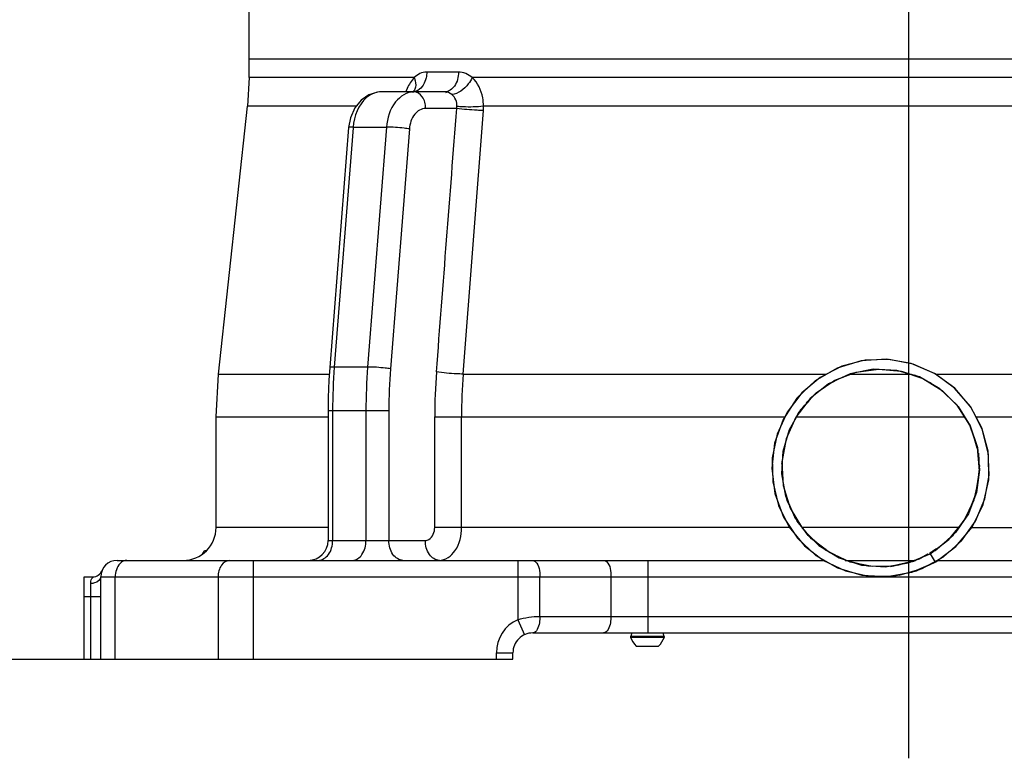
# Model space of a CAD drawing. Header units: millimetres. Extents: x 0 to 11890, y 0 to 8410.
# Tile 3 of 103: x 3785 to 4084, y 5248 to 5472. Entities that reach past the tile are written whole.
import ezdxf

# ---------------------------------------------------------------- set-up
doc = ezdxf.new("R2010")
doc.units = ezdxf.units.MM
doc.header["$LTSCALE"] = 653.95
doc.linetypes.add('CENTER', pattern=[0.6, 0.375, -0.075, 0.075, -0.075])
doc.layers.get('0').update_dxf_attribs({"linetype": 'CONTINUOUS'})
for name, color, linetype in [('304103000004_DXF_AXIS', 7, 'CONTINUOUS'), ('304103000004DXF_CONTINUOUS_LINE', 7, 'CONTINUOUS'), ('304103000005DXF_CONTINUOUS_LINE', 7, 'CONTINUOUS'), ('304199000001DXF_CONTINUOUS_LINE', 7, 'CONTINUOUS'), ('501024000001DXF_CONTINUOUS_LINE', 7, 'CONTINUOUS'), ('604006000006DXF_CONTINUOUS_LINE', 7, 'CONTINUOUS'), ('运动范围_DXF_DIMENSION', 7, 'CONTINUOUS')]:
    doc.layers.add(name, color=color, linetype=linetype)
doc.styles.get("Standard").update_dxf_attribs({"font": 'txt', "width": 0.7})
doc.dimstyles.new('DIMSTYLE_4', dxfattribs={"dimtxt": 100, "dimasz": 60, "dimexe": 2, "dimexo": 0.2, "dimgap": 2.5, "dimtad": 1, "dimdsep": 46, "dimtxsty": 'Standard', "dimblk": '_FILLED', "dimblk1": '_FILLED', "dimblk2": '_FILLED', "dimcen": 0.09, "dimclrt": 5, "dimazin": 2, "dimtp": 0.01, "dimtm": 0.01, "dimtfac": 1, "dimtofl": 0, "dimtmove": 0, "dimatfit": 3, "dimldrblk": '_FILLED', "dimfxl": 0, "dimtolj": 1, "dimarcsym": 0})

# ---------------------------------------------------------------- blocks, each defined once
blk = doc.blocks.new('_FILLED')
at = {"color": 0, "linetype": 'ByBlock'}
blk.add_solid([(0, 0), (-1, 0.1167), (-1, -0.1167)], dxfattribs=at)
blk = doc.blocks.new('*D22')
at = {"layer": '运动范围_DXF_DIMENSION', "color": 2, "linetype": 'Continuous', "transparency": 16777216}
for p, q in [((3977.19, 7143.43), (3508.52, 7143.43)), ((3528.52, 7143.43), (3528.52, 6210.83)), ((3528.52, 5278.23), (3528.52, 6210.83)), ((3854.11, 5278.23), (3508.52, 5278.23))]:
    blk.add_line(p, q, dxfattribs=at)
at = {"layer": '运动范围_DXF_DIMENSION', "color": 2, "linetype": 'Continuous', "transparency": 16777216, "xscale": 60, "yscale": 60, "zscale": 60}
for p, rotation in [((3528.52, 7143.43), 90), ((3528.52, 5278.23), 270)]:
    blk.add_blockref('_FILLED', p, dxfattribs=dict(at, rotation=rotation))

msp = doc.modelspace()

# ---------------------------------------------------------------- linework, layer by layer
at = {"layer": '304103000004_DXF_AXIS', "color": 7, "linetype": 'CENTER'}
msp.add_line((4054.894, 5490.233), (4054.894, 5248.233), dxfattribs=at)
at = {"layer": '304103000004DXF_CONTINUOUS_LINE', "color": 7, "linetype": 'Continuous'}
for p, q in [((3854.894, 5460.233), (4254.894, 5460.233)), ((3854.894, 5454.568), (3854.894, 5460.233)), ((3854.894, 5454.568), (3854.425, 5445.924)), ((3914.264, 5450.233), (3894.977, 5450.233)), ((3845.597, 5364.698), (3854.425, 5445.924)), ((3885.633, 5442.395), (3885.077, 5439.398)), ((3885.077, 5439.398), (3879.361, 5366.678)), ((3844.894, 5351.731), (3845.597, 5364.698)), ((3844.894, 5318.233), (3844.894, 5351.731)), ((3878.848, 5353.587), (3878.848, 5314.233)), ((3841.394, 5311.233), (3841.862, 5311.233)), ((3814.894, 5308.233), (4028.962, 5308.233)), ((4035.672, 5308.233), (4056.997, 5308.233)), ((4063.839, 5308.233), (4294.894, 5308.233)), ((3804.894, 5303.233), (3807.478, 5303.233)), ((3804.894, 5278.233), (3804.894, 5303.233)), ((3809.894, 5278.233), (3809.894, 5303.233)), ((3940.895, 5286.233), (4168.893, 5286.233)), ((3934.894, 5278.233), (3934.894, 5280.233)), ((3804.894, 5278.233), (3934.894, 5278.233))]:
    msp.add_line(p, q, dxfattribs=at)
at = {"layer": '304103000004DXF_CONTINUOUS_LINE', "color": 9, "linetype": 'Continuous'}
for p, q in [((3918.36, 5456.233), (3908.749, 5456.233)), ((3904.947, 5454.568), (3854.894, 5454.568)), ((4187.241, 5454.568), (3922.547, 5454.568)), ((3887.389, 5445.924), (3854.425, 5445.924)), ((3917.862, 5445.233), (3908.418, 5445.233)), ((3919.792, 5364.698), (3925.938, 5444.585)), ((4183.808, 5445.925), (3925.98, 5445.926)), ((3886.42, 5439.293), (3880.728, 5366.839)), ((3886.441, 5439.558), (3886.42, 5439.293)), ((3886.441, 5439.558), (3896.557, 5439.558)), ((3896.557, 5439.558), (3890.838, 5366.839)), ((3903.496, 5439.006), (3897.78, 5366.287)), ((3890.838, 5366.839), (3880.728, 5366.839)), ((3845.597, 5364.698), (3879.228, 5364.698)), ((3919.792, 5364.698), (4029.73, 5364.698)), ((4036.978, 5364.698), (4055.797, 5364.698)), ((4063.013, 5364.698), (4189.996, 5364.698)), ((3844.894, 5351.731), (3878.848, 5351.731)), ((3897.283, 5353.587), (3878.848, 5353.587)), ((3880.209, 5353.587), (3880.209, 5314.233)), ((3890.319, 5353.587), (3890.319, 5314.233)), ((3897.283, 5353.587), (3897.283, 5314.233)), ((3911.175, 5351.731), (4017.326, 5351.731)), ((3911.175, 5318.233), (3911.175, 5351.731)), ((3919.292, 5318.233), (3919.292, 5351.731)), ((4020.726, 5351.731), (4072.061, 5351.731)), ((4075.43, 5351.731), (4198.612, 5351.731)), ((3878.848, 5318.233), (3844.894, 5318.233)), ((4018.758, 5318.233), (3911.175, 5318.233)), ((4070.42, 5318.233), (4022.452, 5318.233)), ((4074.037, 5318.233), (4198.612, 5318.233)), ((3878.848, 5314.233), (3908.337, 5314.233)), ((3856.107, 5308.233), (3856.107, 5278.233)), ((3936.353, 5308.233), (3936.353, 5290.252)), ((3975.796, 5308.233), (3975.796, 5286.233)), ((3809.894, 5303.233), (4173.435, 5303.233)), ((3814.287, 5278.233), (3814.287, 5303.233)), ((3845.501, 5303.233), (3845.501, 5278.233)), ((3943.061, 5291.233), (3943.061, 5303.233)), ((3964.615, 5303.233), (3964.615, 5291.233)), ((3806.894, 5278.233), (3806.894, 5301.233)), ((3804.894, 5297.233), (3809.894, 5297.233)), ((3943.061, 5291.233), (4166.727, 5291.233)), ((3936.353, 5290.252), (3938.417, 5285.698)), ((3929.894, 5280.233), (3934.894, 5280.233)), ((3929.894, 5278.233), (3929.894, 5280.233))]:
    msp.add_line(p, q, dxfattribs=at)
at = {"layer": '304103000004DXF_CONTINUOUS_LINE', "color": 7, "linetype": 'Continuous'}
for points in [[(3894.977, 5450.233), (3893.813, 5450.152), (3891.223, 5449.367), (3888.869, 5447.754), (3886.941, 5445.37), (3885.633, 5442.395)], [(3904.68, 5450.296), (3904.663, 5450.288), (3904.425, 5450.235)], [(3879.361, 5366.678), (3879.102, 5362.809), (3878.896, 5357.584), (3878.848, 5353.587)]]:
    msp.add_lwpolyline(points, dxfattribs=at)
at = {"layer": '304103000004DXF_CONTINUOUS_LINE', "color": 9, "linetype": 'Continuous'}
msp.add_lwpolyline([(3917.862, 5445.233), (3917.906, 5445.539), (3917.933, 5445.842)], dxfattribs=at)
for centre, radius, start, end in [((3919.132, 5444.199), 17.753, 158.144, 160.03956), ((3918.263, 5444.544), 16.817, 157.25309, 158.13479), ((3917.741, 5444.763), 16.251, 156.40872, 157.25287), ((3904.364, 5453.381), 3.148, 270.13511, 273.14871), ((3904.359, 5453.453), 3.22, 273.15975, 278.85019), ((3911.293, 5445.715), 14.689, 355.58929, 0.82571), ((4049.284, 5353.594), 169.075, 175.50722, 180.00255), ((4059.609, 5353.594), 169.29, 175.51292, 180.00257), ((4059.415, 5353.594), 162.132, 175.51001, 180.00252), ((4088.297, 5351.738), 177.121, 175.59364, 180.00236), ((4087.663, 5351.738), 168.37, 175.58532, 180.0024), ((3940.894, 5280.233), 11, 114.3821, 180)]:
    msp.add_arc(centre, radius, start, end, dxfattribs=at)
at = {"layer": '304103000004DXF_CONTINUOUS_LINE', "color": 7, "linetype": 'Continuous'}
for centre, radius, start, end in [((3834.894, 5318.233), 10, 270, 360), ((3872.848, 5314.233), 6, 270.00087, 360), ((3836.811, 5313.233), 5, 321.09361, 336.42182), ((3814.894, 5303.233), 5, 90, 180), ((3807.478, 5306.233), 3, 270.00046, 337.97569), ((3940.894, 5280.233), 6, 89.99321, 180)]:
    msp.add_arc(centre, radius, start, end, dxfattribs=at)
at = {"layer": '304103000004DXF_CONTINUOUS_LINE', "color": 9, "linetype": 'Continuous'}
for points in [[(3908.749, 5456.233), (3907.365, 5456.233), (3905.94, 5455.531), (3904.947, 5454.568)], [(3922.547, 5454.568), (3921.405, 5455.544), (3919.862, 5456.233), (3918.36, 5456.233)], [(3904.947, 5454.568), (3904.046, 5453.625), (3903.37, 5452.462), (3902.848, 5451.267)], [(3894.983, 5450.233), (3894.285, 5450.233), (3893.578, 5450.11), (3892.918, 5449.882)], [(3906.042, 5450.69), (3905.677, 5450.483), (3905.27, 5450.336), (3904.855, 5450.271)], [(3916.332, 5449.476), (3915.809, 5449.882), (3914.933, 5450.345), (3914.402, 5449.949)], [(3917.933, 5445.842), (3918.022, 5447.163), (3917.378, 5448.665), (3916.332, 5449.476)], [(3911.699, 5365.346), (3913.753, 5391.975), (3915.807, 5418.604), (3917.862, 5445.233)], [(3817.823, 5308.233), (3817.45, 5308.233), (3817.07, 5308.144), (3816.73, 5307.989)], [(3936.353, 5290.252), (3938.516, 5290.908), (3940.801, 5291.223), (3943.061, 5291.233)]]:
    msp.add_open_spline(points, degree=3, dxfattribs=at)
for points, knots in [([(3908.749, 5456.233), (3908.749, 5455.65), (3908.543, 5453.572), (3907.365, 5451.439), (3906.042, 5450.69)], [0, 0, 0, 0, 0.2773828, 1, 1, 1, 1]), ([(3918.36, 5456.233), (3918.36, 5454.764), (3917.849, 5452.069), (3915.393, 5450.233), (3914.264, 5450.233)], [0, 0, 0, 0, 0.5654902, 1, 1, 1, 1]), ([(3904.947, 5454.568), (3905.076, 5454.253), (3905.455, 5453.125), (3905.487, 5451.81), (3905.139, 5451.026)], [0, 0, 0, 0, 0.2841394, 1, 1, 1, 1]), ([(3922.547, 5454.568), (3922.23, 5453.89), (3920.795, 5451.609), (3918.315, 5449.559), (3916.332, 5449.476)], [0, 0, 0, 0, 0.2739166, 1, 1, 1, 1]), ([(3925.98, 5445.926), (3925.973, 5446.764), (3925.688, 5449.888), (3924.241, 5453.003), (3922.547, 5454.568)], [0, 0, 0, 0, 0.2665195, 1, 1, 1, 1]), ([(3892.918, 5449.882), (3892.041, 5449.579), (3888.359, 5447.353), (3886.7, 5442.818), (3886.441, 5439.558)], [0, 0, 0, 0, 0.22102, 1, 1, 1, 1]), ([(3904.883, 5450.233), (3902.76, 5450.233), (3898.092, 5447.17), (3896.766, 5442.249), (3896.557, 5439.558)], [0, 0, 0, 0, 0.4403108, 1, 1, 1, 1]), ([(3905.139, 5451.026), (3905.076, 5450.884), (3904.928, 5450.613), (3904.733, 5450.373), (3904.627, 5450.265)], [0, 0, 0, 0, 0.5058295, 1, 1, 1, 1]), ([(3908.418, 5445.233), (3908.418, 5446.461), (3907.951, 5448.745), (3905.849, 5450.233), (3904.883, 5450.233)], [0, 0, 0, 0, 0.5597674, 1, 1, 1, 1]), ([(3908.418, 5445.233), (3907.167, 5445.233), (3904.417, 5443.466), (3903.62, 5440.578), (3903.496, 5439.006)], [0, 0, 0, 0, 0.4424607, 1, 1, 1, 1]), ([(3925.938, 5444.585), (3925.296, 5444.593), (3922.596, 5444.698), (3919.897, 5444.919), (3917.862, 5445.233)], [0, 0, 0, 0, 0.2377203, 1, 1, 1, 1]), ([(3925.98, 5445.924), (3923.924, 5445.625), (3921.216, 5445.558), (3918.536, 5445.76), (3917.933, 5445.842)], [0, 0, 0, 0, 0.773427, 1, 1, 1, 1]), ([(3886.441, 5439.558), (3886.105, 5439.557), (3885.776, 5439.493), (3885.087, 5439.523), (3885.077, 5439.398)], [0, 0, 0, 0, 0.7271774, 1, 1, 1, 1]), ([(3903.496, 5439.006), (3902.972, 5439.089), (3900.669, 5439.375), (3898.348, 5439.55), (3896.557, 5439.558)], [0, 0, 0, 0, 0.228629, 1, 1, 1, 1]), ([(3880.728, 5366.839), (3880.392, 5366.837), (3880.061, 5366.773), (3879.371, 5366.804), (3879.361, 5366.678)], [0, 0, 0, 0, 0.7271882, 1, 1, 1, 1]), ([(3897.78, 5366.287), (3897.256, 5366.369), (3894.951, 5366.655), (3892.629, 5366.831), (3890.838, 5366.839)], [0, 0, 0, 0, 0.2286781, 1, 1, 1, 1]), ([(3919.792, 5364.698), (3919.149, 5364.705), (3916.444, 5364.81), (3913.739, 5365.031), (3911.699, 5365.346)], [0, 0, 0, 0, 0.2373923, 1, 1, 1, 1]), ([(3908.337, 5314.233), (3908.713, 5314.233), (3910.469, 5314.767), (3911.175, 5316.87), (3911.175, 5318.233)], [0, 0, 0, 0, 0.2158573, 1, 1, 1, 1]), ([(3912.58, 5308.233), (3914.439, 5308.234), (3918.481, 5311.33), (3919.292, 5315.787), (3919.292, 5318.233)], [0, 0, 0, 0, 0.4317801, 1, 1, 1, 1]), ([(3875.841, 5308.233), (3877.026, 5308.233), (3879.603, 5309.978), (3880.209, 5312.756), (3880.209, 5314.233)], [0, 0, 0, 0, 0.4450108, 1, 1, 1, 1]), ([(3886.204, 5308.233), (3887.337, 5308.233), (3889.801, 5310.063), (3890.319, 5312.763), (3890.319, 5314.233)], [0, 0, 0, 0, 0.4352398, 1, 1, 1, 1]), ([(3901.526, 5308.233), (3900.367, 5308.233), (3897.844, 5310.019), (3897.283, 5312.76), (3897.283, 5314.233)], [0, 0, 0, 0, 0.4402394, 1, 1, 1, 1]), ([(3912.58, 5308.233), (3911.421, 5308.233), (3908.898, 5310.019), (3908.337, 5312.76), (3908.337, 5314.233)], [0, 0, 0, 0, 0.4402327, 1, 1, 1, 1]), ([(3816.73, 5307.989), (3816.362, 5307.82), (3814.858, 5306.689), (3814.287, 5304.666), (3814.287, 5303.233)], [0, 0, 0, 0, 0.2202974, 1, 1, 1, 1]), ([(3849.036, 5308.233), (3848.07, 5308.233), (3845.968, 5306.745), (3845.501, 5304.461), (3845.501, 5303.233)], [0, 0, 0, 0, 0.4402394, 1, 1, 1, 1]), ([(3940.825, 5308.233), (3941.137, 5308.233), (3942.946, 5307.166), (3943.061, 5304.84), (3943.061, 5303.233)], [0, 0, 0, 0, 0.1626741, 1, 1, 1, 1]), ([(3962.379, 5308.233), (3962.691, 5308.233), (3964.5, 5307.166), (3964.615, 5304.84), (3964.615, 5303.233)], [0, 0, 0, 0, 0.1626741, 1, 1, 1, 1]), ([(3806.894, 5301.233), (3806.893, 5301.736), (3806.669, 5302.216), (3807.674, 5303.244), (3807.478, 5303.233)], [0, 0, 0, 0, 0.7187461, 1, 1, 1, 1]), ([(3809.894, 5303.233), (3809.894, 5302.361), (3808.493, 5301.341), (3807.28, 5301.233), (3806.894, 5301.233)], [0, 0, 0, 0, 0.6931542, 1, 1, 1, 1]), ([(3943.061, 5291.233), (3943.067, 5290.593), (3942.96, 5288.901), (3942.122, 5286.233), (3940.894, 5286.233)], [0, 0, 0, 0, 0.3424561, 1, 1, 1, 1]), ([(3964.615, 5291.233), (3964.615, 5290.593), (3964.495, 5288.887), (3963.617, 5286.233), (3962.379, 5286.233)], [0, 0, 0, 0, 0.340932, 1, 1, 1, 1])]:
    msp.add_open_spline(points, degree=3, knots=knots, dxfattribs=at)
at = {"layer": '304103000005DXF_CONTINUOUS_LINE', "color": 7, "linetype": 'Continuous'}
for q in [(3854.894, 5477.233), (4254.894, 5460.233)]:
    msp.add_line((3854.894, 5460.233), q, dxfattribs=at)
at = {"layer": '304199000001DXF_CONTINUOUS_LINE', "color": 7, "linetype": 'Continuous'}
for p, q in [((4040.506, 5368.704), (4033.187, 5366.475)), ((4041.709, 5368.899), (4034.618, 5367.061)), ((4048.143, 5369.187), (4040.506, 5368.704)), ((4044.152, 5366.149), (4037.123, 5364.765)), ((4026.838, 5358.983), (4032.542, 5362.844)), ((4031.39, 5362.064), (4032.626, 5362.673)), ((4031.69, 5362.267), (4032.612, 5362.694)), ((4032.367, 5362.725), (4032.178, 5362.651)), ((4034.831, 5363.703), (4035.115, 5363.827)), ((4036.745, 5364.59), (4037.143, 5364.682)), ((4037.146, 5364.713), (4037.385, 5364.816)), ((4053.07, 5365.481), (4055.186, 5364.776)), ((4053.942, 5365.072), (4054.614, 5364.912)), ((4056.517, 5364.334), (4057.182, 5364.112)), ((4056.602, 5364.364), (4056.947, 5364.273)), ((4056.621, 5364.436), (4057.245, 5364.125)), ((4061.697, 5361.821), (4061.19, 5362.156)), ((4062.852, 5361.125), (4064.198, 5360.329)), ((4063.386, 5360.957), (4063.865, 5360.54)), ((4024.621, 5356.583), (4024.039, 5355.916)), ((4021.372, 5352.783), (4023.448, 5355.251)), ((4023.877, 5356.057), (4024.395, 5356.524)), ((4023.934, 5355.922), (4024.384, 5356.461)), ((4021.052, 5352.153), (4021.372, 5352.783)), ((4075.648, 5342.193), (4074.659, 5345.777)), ((4017.295, 5342.695), (4017.604, 5343.965)), ((4075.996, 5339.743), (4076.112, 5338.928)), ((4076.059, 5340.705), (4076.176, 5338.477)), ((4016.473, 5337.612), (4016.532, 5338.015)), ((4016.505, 5338.03), (4016.495, 5338.289)), ((4076.25, 5337.077), (4076.287, 5336.376)), ((4076.31, 5337.008), (4076.351, 5336.654)), ((4076.384, 5337.017), (4076.322, 5336.322)), ((4076.214, 5335.515), (4076.107, 5333.915)), ((4076.253, 5334.211), (4076.243, 5334.561)), ((4074.784, 5326.537), (4075.562, 5330.201)), ((4075.577, 5330.007), (4075.329, 5328.463)), ((4075.804, 5331.337), (4075.93, 5331.93)), ((4075.985, 5332.54), (4075.875, 5331.859)), ((4075.617, 5329.448), (4075.403, 5328.851)), ((4071.676, 5320.083), (4074.784, 5326.537)), ((4071.639, 5320.363), (4071.473, 5320.078)), ((4029.748, 5311.506), (4028.679, 5312.258)), ((4066.34, 5314.088), (4063.756, 5311.817)), ((4033.802, 5309.067), (4033.557, 5309.152)), ((4054.807, 5307.437), (4061.394, 5310.253)), ((4061.394, 5310.253), (4056.106, 5307.849)), ((4056.514, 5307.992), (4060.685, 5310.078)), ((4058.813, 5309.079), (4057.73, 5308.5)), ((4060.685, 5310.078), (4058.08, 5308.603)), ((4058.688, 5308.868), (4058.37, 5308.767)), ((4060.763, 5310.122), (4059.466, 5309.428)), ((4061.322, 5310.396), (4062.921, 5311.196)), ((4061.394, 5310.253), (4062.894, 5307.654)), ((4063.33, 5311.704), (4062.24, 5310.984)), ((4041.17, 5306.885), (4040.487, 5306.99)), ((4047.74, 5306.263), (4054.807, 5307.437)), ((4056.106, 5307.849), (4049.376, 5306.382)), ((4049.53, 5306.398), (4056.514, 5307.992)), ((4050.754, 5306.552), (4050.12, 5306.532)), ((4058.08, 5308.603), (4051.47, 5306.666)), ((4056.62, 5308.212), (4055.091, 5307.727)), ((4056.063, 5308.035), (4055.753, 5307.921)), ((4055.869, 5304.623), (4062.894, 5307.654)), ((4056.144, 5304.706), (4063.142, 5307.799)), ((4057.316, 5305.093), (4062.894, 5307.654)), ((4042.852, 5303.424), (4050.177, 5303.451)), ((4048.334, 5303.29), (4055.869, 5304.623)), ((4048.621, 5303.309), (4056.144, 5304.706)), ((4050.177, 5303.451), (4057.316, 5305.093)), ((4051.977, 5303.709), (4059.015, 5305.742))]:
    msp.add_line(p, q, dxfattribs=at)
for points in [[(4059.015, 5305.742), (4065.43, 5309.277), (4070.908, 5314.141), (4075.177, 5320.093), (4078.029, 5326.84), (4079.322, 5334.05), (4078.992, 5341.368), (4077.056, 5348.433), (4073.61, 5354.896), (4068.822, 5360.44), (4062.929, 5364.792), (4056.222, 5367.736), (4049.03, 5369.128), (4041.709, 5368.899)], [(4063.142, 5307.799), (4069.241, 5312.421), (4074.11, 5318.323), (4077.49, 5325.187), (4079.198, 5332.646), (4079.143, 5340.297), (4077.327, 5347.73), (4073.847, 5354.545), (4068.892, 5360.375), (4062.728, 5364.907), (4055.685, 5367.898), (4048.143, 5369.187)], [(4033.187, 5366.475), (4026.577, 5362.62), (4021.033, 5357.347), (4016.852, 5350.939), (4014.259, 5343.74), (4013.394, 5336.137), (4014.303, 5328.54), (4016.938, 5321.356), (4021.156, 5314.972), (4026.73, 5309.731), (4033.362, 5305.915), (4040.695, 5303.729), (4048.334, 5303.29)], [(4034.618, 5367.061), (4028.108, 5363.703), (4022.498, 5358.993), (4018.066, 5353.161), (4015.03, 5346.494), (4013.539, 5339.323), (4013.667, 5331.999), (4015.407, 5324.883), (4018.674, 5318.327), (4023.307, 5312.653), (4029.078, 5308.141), (4035.702, 5305.013), (4042.852, 5303.424)], [(4032.542, 5362.844), (4038.977, 5365.302), (4045.802, 5366.227), (4052.658, 5365.572), (4059.185, 5363.37), (4065.037, 5359.737), (4069.906, 5354.866), (4073.536, 5349.012), (4075.735, 5342.485), (4076.388, 5335.628), (4075.459, 5328.803), (4072.999, 5322.37), (4069.135, 5316.667), (4064.073, 5311.996), (4061.297, 5310.424)], [(4062.921, 5311.196), (4068.385, 5315.828), (4072.596, 5321.624), (4075.313, 5328.252), (4076.381, 5335.336), (4075.738, 5342.471), (4073.423, 5349.25), (4069.566, 5355.287), (4064.389, 5360.237), (4058.185, 5363.819), (4051.308, 5365.828), (4044.152, 5366.149)], [(4037.123, 5364.765), (4030.623, 5361.754), (4025.023, 5357.287), (4020.64, 5351.62)], [(4049.376, 5306.382), (4042.489, 5306.489), (4035.808, 5308.163), (4029.685, 5311.317), (4024.442, 5315.785), (4020.357, 5321.331), (4017.644, 5327.662), (4016.447, 5334.445), (4016.829, 5341.322), (4018.769, 5347.931), (4022.165, 5353.923), (4026.838, 5358.983)], [(4020.64, 5351.62), (4017.727, 5345.076), (4016.448, 5338.027), (4016.876, 5330.877), (4018.988, 5324.031), (4022.662, 5317.882), (4027.689, 5312.778), (4033.783, 5309.013), (4040.596, 5306.799), (4047.74, 5306.263)], [(4049.526, 5306.514), (4043.869, 5306.34), (4037.118, 5307.703), (4030.855, 5310.571), (4025.412, 5314.791), (4021.075, 5320.142), (4018.072, 5326.341), (4017.166, 5330.374)], [(4061.394, 5310.253), (4067.126, 5314.549), (4071.676, 5320.083)]]:
    msp.add_lwpolyline(points, dxfattribs=at)
at = {"layer": '501024000001DXF_CONTINUOUS_LINE', "color": 9, "linetype": 'Continuous'}
msp.add_line((3970.542, 5284.955), (3980.815, 5284.955), dxfattribs=at)
at = {"layer": '501024000001DXF_CONTINUOUS_LINE', "color": 7, "linetype": 'Continuous'}
for p, q in [((3970.726, 5285.233), (3980.631, 5285.233)), ((3972.268, 5282.233), (3979.088, 5282.233))]:
    msp.add_line(p, q, dxfattribs=at)
for centre, radius, start, end in [((3970.726, 5285.033), 0.2, 89.99994, 203.11147), ((3979.74, 5288.88), 10, 203.11145, 221.65705), ((3971.617, 5288.88), 10, 318.34295, 336.88855), ((3980.631, 5285.033), 0.2, 336.88853, 90.00006)]:
    msp.add_arc(centre, radius, start, end, dxfattribs=at)
at = {"layer": '604006000006DXF_CONTINUOUS_LINE', "color": 7, "linetype": 'Continuous'}
for p, q in [((3970.956, 5286.233), (3970.678, 5285.272)), ((3970.678, 5285.272), (3980.678, 5285.272)), ((3970.678, 5285.272), (3970.814, 5285.233)), ((3980.401, 5286.233), (3980.678, 5285.272)), ((3980.678, 5285.272), (3980.543, 5285.233))]:
    msp.add_line(p, q, dxfattribs=at)

# ---------------------------------------------------------------- dimensions: what is measured, and where the dimension line sits
at = {"layer": '运动范围_DXF_DIMENSION', "color": 2, "linetype": 'Continuous'}
dim = msp.add_linear_dim(base=(3528.518, 5278.233), p1=(3977.394, 7143.433), p2=(3854.307, 5278.233), angle=270, dimstyle='DIMSTYLE_4', dxfattribs=at)
dim.commit()
dim.dimension.update_dxf_attribs({"geometry": '*D22', "text_midpoint": (3528.518, 6000.833), "dimtype": 160})

doc.saveas('drawing.dxf')
